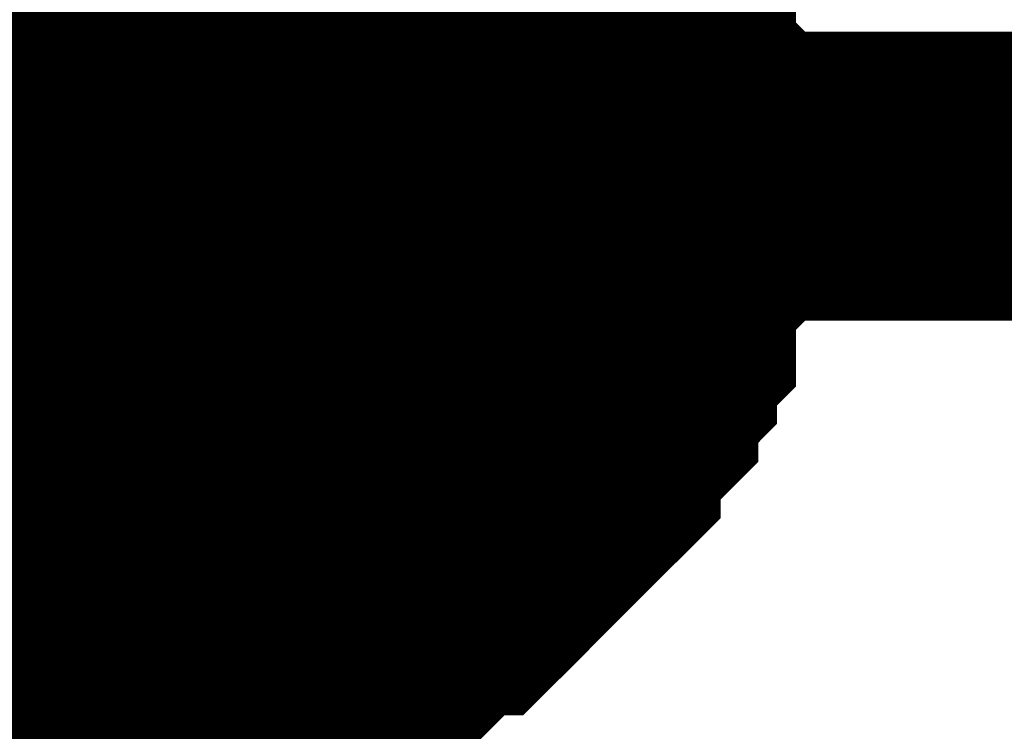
# Model space of a CAD drawing. Header units: inches. Extents: x 0 to 292, y 0 to 193.
# Tile 29 of 112: x 107.305 to 108.325, y 127.676 to 128.414. Entities that reach past the tile are written whole.
import ezdxf

# ---------------------------------------------------------------- set-up
doc = ezdxf.new("R2010")
doc.units = ezdxf.units.IN
doc.layers.add('Sheet', color=255, linetype='Continuous')

msp = doc.modelspace()

# ---------------------------------------------------------------- linework, layer by layer
at = {"layer": 'Sheet'}
msp.add_lwpolyline([(107.188, 128.27, 0.508, 0.508, 1), (107.696, 128.27, 0.508, 0.508, 1)], format="xyseb", close=True, dxfattribs=at)
for points in [[(107.8619, 128.5829, 0.2997, 0.2997, 0), (107.8814, 128.5634, 0.2997, 0.2997, 0), (107.8814, 128.5439, 0.2997, 0.2997, 0), (107.9009, 128.5244, 0.2997, 0.2997, 0), (107.9204, 128.5049, 0.2997, 0.2997, 0), (107.9204, 128.4854, 0.2997, 0.2997, 0), (107.9398, 128.4659, 0.2997, 0.2997, 0), (107.9398, 128.427, 0.2997, 0.2997, 0), (107.9593, 128.4075, 0.2997, 0.2997, 0), (107.9593, 128.388, 0.2997, 0.2997, 0), (107.9593, 128.349, 0.2997, 0.2997, 0), (107.9788, 128.3295, 0.2997, 0.2997, 0), (107.9788, 128.31, 0.2997, 0.2997, 0), (107.9788, 128.271, 0.2997, 0.2997, 0), (107.9788, 128.2515, 0.2997, 0.2997, 0)], [(107.8619, 128.5829, 0.2997, 0.2997, 0), (107.8814, 128.5634, 0.2997, 0.2997, 0), (107.8814, 128.5439, 0.2997, 0.2997, 0), (107.9009, 128.5244, 0.2997, 0.2997, 0), (107.9204, 128.5049, 0.2997, 0.2997, 0), (107.9204, 128.4854, 0.2997, 0.2997, 0), (107.9398, 128.4659, 0.2997, 0.2997, 0), (107.9398, 128.427, 0.2997, 0.2997, 0), (107.9593, 128.4075, 0.2997, 0.2997, 0), (107.9593, 128.388, 0.2997, 0.2997, 0), (107.9593, 128.349, 0.2997, 0.2997, 0), (107.9788, 128.3295, 0.2997, 0.2997, 0), (107.9788, 128.31, 0.2997, 0.2997, 0), (107.9788, 128.271, 0.2997, 0.2997, 0), (107.9788, 128.2515, 0.2997, 0.2997, 0)], [(107.8619, 128.5829, 0.2997, 0.2997, 0), (107.8814, 128.5634, 0.2997, 0.2997, 0), (107.8814, 128.5439, 0.2997, 0.2997, 0), (107.9009, 128.5244, 0.2997, 0.2997, 0), (107.9204, 128.5049, 0.2997, 0.2997, 0), (107.9204, 128.4854, 0.2997, 0.2997, 0), (107.9398, 128.4659, 0.2997, 0.2997, 0), (107.9398, 128.427, 0.2997, 0.2997, 0), (107.9593, 128.4075, 0.2997, 0.2997, 0), (107.9593, 128.388, 0.2997, 0.2997, 0), (107.9593, 128.349, 0.2997, 0.2997, 0), (107.9788, 128.3295, 0.2997, 0.2997, 0), (107.9788, 128.31, 0.2997, 0.2997, 0), (107.9788, 128.271, 0.2997, 0.2997, 0), (107.9788, 128.2515, 0.2997, 0.2997, 0)], [(107.8619, 128.5829, 0.2997, 0.2997, 0), (107.8814, 128.5634, 0.2997, 0.2997, 0), (107.8814, 128.5439, 0.2997, 0.2997, 0), (107.9009, 128.5244, 0.2997, 0.2997, 0), (107.9204, 128.5049, 0.2997, 0.2997, 0), (107.9204, 128.4854, 0.2997, 0.2997, 0), (107.9398, 128.4659, 0.2997, 0.2997, 0), (107.9398, 128.427, 0.2997, 0.2997, 0), (107.9593, 128.4075, 0.2997, 0.2997, 0), (107.9593, 128.388, 0.2997, 0.2997, 0), (107.9593, 128.349, 0.2997, 0.2997, 0), (107.9788, 128.3295, 0.2997, 0.2997, 0), (107.9788, 128.31, 0.2997, 0.2997, 0), (107.9788, 128.271, 0.2997, 0.2997, 0), (107.9788, 128.2515, 0.2997, 0.2997, 0)], [(107.8619, 128.5829, 0.2997, 0.2997, 0), (107.8814, 128.5634, 0.2997, 0.2997, 0), (107.8814, 128.5439, 0.2997, 0.2997, 0), (107.9009, 128.5244, 0.2997, 0.2997, 0), (107.9204, 128.5049, 0.2997, 0.2997, 0), (107.9204, 128.4854, 0.2997, 0.2997, 0), (107.9398, 128.4659, 0.2997, 0.2997, 0), (107.9398, 128.427, 0.2997, 0.2997, 0), (107.9593, 128.4075, 0.2997, 0.2997, 0), (107.9593, 128.388, 0.2997, 0.2997, 0), (107.9593, 128.349, 0.2997, 0.2997, 0), (107.9788, 128.3295, 0.2997, 0.2997, 0), (107.9788, 128.31, 0.2997, 0.2997, 0), (107.9788, 128.271, 0.2997, 0.2997, 0), (107.9788, 128.2515, 0.2997, 0.2997, 0)], [(107.9398, 128.4659, 0.0991, 0.0991, 0), (107.9398, 128.427, 0.0991, 0.0991, 0), (107.9593, 128.4075, 0.0991, 0.0991, 0), (107.9593, 128.388, 0.0991, 0.0991, 0), (107.9593, 128.349, 0.0991, 0.0991, 0), (107.9788, 128.3295, 0.0991, 0.0991, 0), (107.9788, 128.31, 0.0991, 0.0991, 0), (107.9788, 128.271, 0.0991, 0.0991, 0), (107.9788, 128.2515, 0.0991, 0.0991, 0)], [(107.9398, 128.4659, 0.0991, 0.0991, 0), (107.9398, 128.427, 0.0991, 0.0991, 0), (107.9593, 128.4075, 0.0991, 0.0991, 0), (107.9593, 128.388, 0.0991, 0.0991, 0), (107.9593, 128.349, 0.0991, 0.0991, 0), (107.9788, 128.3295, 0.0991, 0.0991, 0), (107.9788, 128.31, 0.0991, 0.0991, 0), (107.9788, 128.271, 0.0991, 0.0991, 0), (107.9788, 128.2515, 0.0991, 0.0991, 0)], [(107.9398, 128.4659, 0.0991, 0.0991, 0), (107.9398, 128.427, 0.0991, 0.0991, 0), (107.9593, 128.4075, 0.0991, 0.0991, 0), (107.9593, 128.388, 0.0991, 0.0991, 0), (107.9593, 128.349, 0.0991, 0.0991, 0), (107.9788, 128.3295, 0.0991, 0.0991, 0), (107.9788, 128.31, 0.0991, 0.0991, 0), (107.9788, 128.271, 0.0991, 0.0991, 0), (107.9788, 128.2515, 0.0991, 0.0991, 0)], [(107.9398, 128.4659, 0.0991, 0.0991, 0), (107.9398, 128.427, 0.0991, 0.0991, 0), (107.9593, 128.4075, 0.0991, 0.0991, 0), (107.9593, 128.388, 0.0991, 0.0991, 0), (107.9593, 128.349, 0.0991, 0.0991, 0), (107.9788, 128.3295, 0.0991, 0.0991, 0), (107.9788, 128.31, 0.0991, 0.0991, 0), (107.9788, 128.271, 0.0991, 0.0991, 0), (107.9788, 128.2515, 0.0991, 0.0991, 0)], [(107.9398, 128.4659, 0.0991, 0.0991, 0), (107.9398, 128.427, 0.0991, 0.0991, 0), (107.9593, 128.4075, 0.0991, 0.0991, 0), (107.9593, 128.388, 0.0991, 0.0991, 0), (107.9593, 128.349, 0.0991, 0.0991, 0), (107.9788, 128.3295, 0.0991, 0.0991, 0), (107.9788, 128.31, 0.0991, 0.0991, 0), (107.9788, 128.271, 0.0991, 0.0991, 0), (107.9788, 128.2515, 0.0991, 0.0991, 0)], [(105.933, 108.7019, 0.2997, 0.2997, 0), (102.387, 108.7019, 0.2997, 0.2997, 0), (102.387, 128.2515, 0.2997, 0.2997, 0), (107.4722, 128.2515, 0.2997, 0.2997, 0), (119.6496, 128.2515, 0.2997, 0.2997, 0), (133.3661, 128.2515, 0.2997, 0.2997, 0)], [(107.9788, 128.2515, 0.2997, 0.2997, 0), (107.9788, 128.232, 0.2997, 0.2997, 0), (107.9788, 128.1931, 0.2997, 0.2997, 0), (107.9788, 128.1736, 0.2997, 0.2997, 0), (107.9593, 128.1541, 0.2997, 0.2997, 0), (107.9593, 128.1346, 0.2997, 0.2997, 0), (107.9593, 128.0956, 0.2997, 0.2997, 0), (107.9398, 128.0761, 0.2997, 0.2997, 0), (107.9398, 128.0566, 0.2997, 0.2997, 0), (107.9204, 128.0371, 0.2997, 0.2997, 0), (107.9204, 128.0176, 0.2997, 0.2997, 0), (107.9009, 127.9982, 0.2997, 0.2997, 0), (107.8814, 127.9787, 0.2997, 0.2997, 0), (107.8814, 127.9592, 0.2997, 0.2997, 0), (107.8619, 127.9397, 0.2997, 0.2997, 0), (107.8424, 127.9202, 0.2997, 0.2997, 0), (107.8229, 127.9007, 0.2997, 0.2997, 0), (107.8034, 127.8812, 0.2997, 0.2997, 0), (107.784, 127.8617, 0.2997, 0.2997, 0), (107.7645, 127.8422, 0.2997, 0.2997, 0), (107.745, 127.8422, 0.2997, 0.2997, 0), (107.7255, 127.8227, 0.2997, 0.2997, 0), (107.706, 127.8032, 0.2997, 0.2997, 0), (107.6865, 127.8032, 0.2997, 0.2997, 0), (107.6671, 127.7837, 0.2997, 0.2997, 0), (107.6476, 127.7837, 0.2997, 0.2997, 0), (107.6281, 127.7643, 0.2997, 0.2997, 0), (107.5891, 127.7643, 0.2997, 0.2997, 0), (107.5696, 127.7643, 0.2997, 0.2997, 0), (107.5502, 127.7448, 0.2997, 0.2997, 0), (107.5307, 127.7448, 0.2997, 0.2997, 0), (107.4917, 127.7448, 0.2997, 0.2997, 0), (107.4722, 127.7448, 0.2997, 0.2997, 0)], [(107.4722, 125.7177, 0.2997, 0.2997, 0), (107.4722, 128.2515, 0.2997, 0.2997, 0)], [(107.9788, 128.2515, 0.2997, 0.2997, 0), (107.9788, 128.232, 0.2997, 0.2997, 0), (107.9788, 128.1931, 0.2997, 0.2997, 0), (107.9788, 128.1736, 0.2997, 0.2997, 0), (107.9593, 128.1541, 0.2997, 0.2997, 0), (107.9593, 128.1346, 0.2997, 0.2997, 0), (107.9593, 128.0956, 0.2997, 0.2997, 0), (107.9398, 128.0761, 0.2997, 0.2997, 0), (107.9398, 128.0566, 0.2997, 0.2997, 0), (107.9204, 128.0371, 0.2997, 0.2997, 0), (107.9204, 128.0176, 0.2997, 0.2997, 0), (107.9009, 127.9982, 0.2997, 0.2997, 0), (107.8814, 127.9787, 0.2997, 0.2997, 0), (107.8814, 127.9592, 0.2997, 0.2997, 0), (107.8619, 127.9397, 0.2997, 0.2997, 0), (107.8424, 127.9202, 0.2997, 0.2997, 0), (107.8229, 127.9007, 0.2997, 0.2997, 0), (107.8034, 127.8812, 0.2997, 0.2997, 0), (107.784, 127.8617, 0.2997, 0.2997, 0), (107.7645, 127.8422, 0.2997, 0.2997, 0), (107.745, 127.8422, 0.2997, 0.2997, 0), (107.7255, 127.8227, 0.2997, 0.2997, 0), (107.706, 127.8032, 0.2997, 0.2997, 0), (107.6865, 127.8032, 0.2997, 0.2997, 0), (107.6671, 127.7837, 0.2997, 0.2997, 0), (107.6476, 127.7837, 0.2997, 0.2997, 0), (107.6281, 127.7643, 0.2997, 0.2997, 0), (107.5891, 127.7643, 0.2997, 0.2997, 0), (107.5696, 127.7643, 0.2997, 0.2997, 0), (107.5502, 127.7448, 0.2997, 0.2997, 0), (107.5307, 127.7448, 0.2997, 0.2997, 0), (107.4917, 127.7448, 0.2997, 0.2997, 0), (107.4722, 127.7448, 0.2997, 0.2997, 0)], [(107.9788, 128.2515, 0.2997, 0.2997, 0), (107.9788, 128.232, 0.2997, 0.2997, 0), (107.9788, 128.1931, 0.2997, 0.2997, 0), (107.9788, 128.1736, 0.2997, 0.2997, 0), (107.9593, 128.1541, 0.2997, 0.2997, 0), (107.9593, 128.1346, 0.2997, 0.2997, 0), (107.9593, 128.0956, 0.2997, 0.2997, 0), (107.9398, 128.0761, 0.2997, 0.2997, 0), (107.9398, 128.0566, 0.2997, 0.2997, 0), (107.9204, 128.0371, 0.2997, 0.2997, 0), (107.9204, 128.0176, 0.2997, 0.2997, 0), (107.9009, 127.9982, 0.2997, 0.2997, 0), (107.8814, 127.9787, 0.2997, 0.2997, 0), (107.8814, 127.9592, 0.2997, 0.2997, 0), (107.8619, 127.9397, 0.2997, 0.2997, 0), (107.8424, 127.9202, 0.2997, 0.2997, 0), (107.8229, 127.9007, 0.2997, 0.2997, 0), (107.8034, 127.8812, 0.2997, 0.2997, 0), (107.784, 127.8617, 0.2997, 0.2997, 0), (107.7645, 127.8422, 0.2997, 0.2997, 0), (107.745, 127.8422, 0.2997, 0.2997, 0), (107.7255, 127.8227, 0.2997, 0.2997, 0), (107.706, 127.8032, 0.2997, 0.2997, 0), (107.6865, 127.8032, 0.2997, 0.2997, 0), (107.6671, 127.7837, 0.2997, 0.2997, 0), (107.6476, 127.7837, 0.2997, 0.2997, 0), (107.6281, 127.7643, 0.2997, 0.2997, 0), (107.5891, 127.7643, 0.2997, 0.2997, 0), (107.5696, 127.7643, 0.2997, 0.2997, 0), (107.5502, 127.7448, 0.2997, 0.2997, 0), (107.5307, 127.7448, 0.2997, 0.2997, 0), (107.4917, 127.7448, 0.2997, 0.2997, 0), (107.4722, 127.7448, 0.2997, 0.2997, 0)], [(107.9788, 128.2515, 0.2997, 0.2997, 0), (107.9788, 128.232, 0.2997, 0.2997, 0), (107.9788, 128.1931, 0.2997, 0.2997, 0), (107.9788, 128.1736, 0.2997, 0.2997, 0), (107.9593, 128.1541, 0.2997, 0.2997, 0), (107.9593, 128.1346, 0.2997, 0.2997, 0), (107.9593, 128.0956, 0.2997, 0.2997, 0), (107.9398, 128.0761, 0.2997, 0.2997, 0), (107.9398, 128.0566, 0.2997, 0.2997, 0), (107.9204, 128.0371, 0.2997, 0.2997, 0), (107.9204, 128.0176, 0.2997, 0.2997, 0), (107.9009, 127.9982, 0.2997, 0.2997, 0), (107.8814, 127.9787, 0.2997, 0.2997, 0), (107.8814, 127.9592, 0.2997, 0.2997, 0), (107.8619, 127.9397, 0.2997, 0.2997, 0), (107.8424, 127.9202, 0.2997, 0.2997, 0), (107.8229, 127.9007, 0.2997, 0.2997, 0), (107.8034, 127.8812, 0.2997, 0.2997, 0), (107.784, 127.8617, 0.2997, 0.2997, 0), (107.7645, 127.8422, 0.2997, 0.2997, 0), (107.745, 127.8422, 0.2997, 0.2997, 0), (107.7255, 127.8227, 0.2997, 0.2997, 0), (107.706, 127.8032, 0.2997, 0.2997, 0), (107.6865, 127.8032, 0.2997, 0.2997, 0), (107.6671, 127.7837, 0.2997, 0.2997, 0), (107.6476, 127.7837, 0.2997, 0.2997, 0), (107.6281, 127.7643, 0.2997, 0.2997, 0), (107.5891, 127.7643, 0.2997, 0.2997, 0), (107.5696, 127.7643, 0.2997, 0.2997, 0), (107.5502, 127.7448, 0.2997, 0.2997, 0), (107.5307, 127.7448, 0.2997, 0.2997, 0), (107.4917, 127.7448, 0.2997, 0.2997, 0), (107.4722, 127.7448, 0.2997, 0.2997, 0)], [(107.9788, 128.2515, 0.2997, 0.2997, 0), (107.9788, 128.232, 0.2997, 0.2997, 0), (107.9788, 128.1931, 0.2997, 0.2997, 0), (107.9788, 128.1736, 0.2997, 0.2997, 0), (107.9593, 128.1541, 0.2997, 0.2997, 0), (107.9593, 128.1346, 0.2997, 0.2997, 0), (107.9593, 128.0956, 0.2997, 0.2997, 0), (107.9398, 128.0761, 0.2997, 0.2997, 0), (107.9398, 128.0566, 0.2997, 0.2997, 0), (107.9204, 128.0371, 0.2997, 0.2997, 0), (107.9204, 128.0176, 0.2997, 0.2997, 0), (107.9009, 127.9982, 0.2997, 0.2997, 0), (107.8814, 127.9787, 0.2997, 0.2997, 0), (107.8814, 127.9592, 0.2997, 0.2997, 0), (107.8619, 127.9397, 0.2997, 0.2997, 0), (107.8424, 127.9202, 0.2997, 0.2997, 0), (107.8229, 127.9007, 0.2997, 0.2997, 0), (107.8034, 127.8812, 0.2997, 0.2997, 0), (107.784, 127.8617, 0.2997, 0.2997, 0), (107.7645, 127.8422, 0.2997, 0.2997, 0), (107.745, 127.8422, 0.2997, 0.2997, 0), (107.7255, 127.8227, 0.2997, 0.2997, 0), (107.706, 127.8032, 0.2997, 0.2997, 0), (107.6865, 127.8032, 0.2997, 0.2997, 0), (107.6671, 127.7837, 0.2997, 0.2997, 0), (107.6476, 127.7837, 0.2997, 0.2997, 0), (107.6281, 127.7643, 0.2997, 0.2997, 0), (107.5891, 127.7643, 0.2997, 0.2997, 0), (107.5696, 127.7643, 0.2997, 0.2997, 0), (107.5502, 127.7448, 0.2997, 0.2997, 0), (107.5307, 127.7448, 0.2997, 0.2997, 0), (107.4917, 127.7448, 0.2997, 0.2997, 0), (107.4722, 127.7448, 0.2997, 0.2997, 0)], [(107.9788, 128.2515, 0.2997, 0.2997, 0), (107.9788, 128.2515, 0.2997, 0.2997, 0), (107.9788, 128.2515, 0.2997, 0.2997, 0), (107.9788, 128.2515, 0.2997, 0.2997, 0), (107.9788, 128.2515, 0.2997, 0.2997, 0), (107.9788, 128.2515, 0.2997, 0.2997, 0), (107.9788, 128.2515, 0.2997, 0.2997, 0), (107.9788, 128.2515, 0.2997, 0.2997, 0), (107.9788, 128.2515, 0.2997, 0.2997, 0), (107.9788, 128.2515, 0.2997, 0.2997, 0), (107.9788, 128.2515, 0.2997, 0.2997, 0), (107.9788, 128.2515, 0.2997, 0.2997, 0), (107.9788, 128.2515, 0.2997, 0.2997, 0), (107.9788, 128.2515, 0.2997, 0.2997, 0), (107.9788, 128.2515, 0.2997, 0.2997, 0), (107.9788, 128.2515, 0.2997, 0.2997, 0), (107.9788, 128.2515, 0.2997, 0.2997, 0), (107.9788, 128.2515, 0.2997, 0.2997, 0), (107.9788, 128.2515, 0.2997, 0.2997, 0), (107.9788, 128.2515, 0.2997, 0.2997, 0), (107.9788, 128.2515, 0.2997, 0.2997, 0), (107.9788, 128.2515, 0.2997, 0.2997, 0), (107.9788, 128.2515, 0.2997, 0.2997, 0), (107.9788, 128.2515, 0.2997, 0.2997, 0), (107.9788, 128.2515, 0.2997, 0.2997, 0), (107.9788, 128.2515, 0.2997, 0.2997, 0), (107.9788, 128.2515, 0.2997, 0.2997, 0), (107.9788, 128.2515, 0.2997, 0.2997, 0), (107.9788, 128.2515, 0.2997, 0.2997, 0), (107.9788, 128.2515, 0.2997, 0.2997, 0), (107.9788, 128.2515, 0.2997, 0.2997, 0), (107.9788, 128.2515, 0.2997, 0.2997, 0), (107.9788, 128.2515, 0.2997, 0.2997, 0)], [(107.9788, 128.2515, 0.2997, 0.2997, 0), (107.9788, 128.2515, 0.2997, 0.2997, 0)], [(107.9788, 128.2515, 0.2997, 0.2997, 0), (107.9788, 128.2515, 0.2997, 0.2997, 0), (107.9788, 128.2515, 0.2997, 0.2997, 0), (107.9788, 128.2515, 0.2997, 0.2997, 0), (107.9788, 128.2515, 0.2997, 0.2997, 0), (107.9788, 128.2515, 0.2997, 0.2997, 0), (107.9788, 128.2515, 0.2997, 0.2997, 0), (107.9788, 128.2515, 0.2997, 0.2997, 0), (107.9788, 128.2515, 0.2997, 0.2997, 0), (107.9788, 128.2515, 0.2997, 0.2997, 0), (107.9788, 128.2515, 0.2997, 0.2997, 0), (107.9788, 128.2515, 0.2997, 0.2997, 0), (107.9788, 128.2515, 0.2997, 0.2997, 0), (107.9788, 128.2515, 0.2997, 0.2997, 0), (107.9788, 128.2515, 0.2997, 0.2997, 0), (107.9788, 128.2515, 0.2997, 0.2997, 0), (107.9788, 128.2515, 0.2997, 0.2997, 0), (107.9788, 128.2515, 0.2997, 0.2997, 0), (107.9788, 128.2515, 0.2997, 0.2997, 0), (107.9788, 128.2515, 0.2997, 0.2997, 0), (107.9788, 128.2515, 0.2997, 0.2997, 0), (107.9788, 128.2515, 0.2997, 0.2997, 0), (107.9788, 128.2515, 0.2997, 0.2997, 0), (107.9788, 128.2515, 0.2997, 0.2997, 0), (107.9788, 128.2515, 0.2997, 0.2997, 0), (107.9788, 128.2515, 0.2997, 0.2997, 0), (107.9788, 128.2515, 0.2997, 0.2997, 0), (107.9788, 128.2515, 0.2997, 0.2997, 0), (107.9788, 128.2515, 0.2997, 0.2997, 0), (107.9788, 128.2515, 0.2997, 0.2997, 0), (107.9788, 128.2515, 0.2997, 0.2997, 0), (107.9788, 128.2515, 0.2997, 0.2997, 0), (107.9788, 128.2515, 0.2997, 0.2997, 0)], [(107.9788, 128.2515, 0.2997, 0.2997, 0), (107.9788, 128.2515, 0.2997, 0.2997, 0)], [(107.9788, 128.2515, 0.2997, 0.2997, 0), (107.9788, 128.2515, 0.2997, 0.2997, 0), (107.9788, 128.2515, 0.2997, 0.2997, 0), (107.9788, 128.2515, 0.2997, 0.2997, 0), (107.9788, 128.2515, 0.2997, 0.2997, 0), (107.9788, 128.2515, 0.2997, 0.2997, 0), (107.9788, 128.2515, 0.2997, 0.2997, 0), (107.9788, 128.2515, 0.2997, 0.2997, 0), (107.9788, 128.2515, 0.2997, 0.2997, 0), (107.9788, 128.2515, 0.2997, 0.2997, 0), (107.9788, 128.2515, 0.2997, 0.2997, 0), (107.9788, 128.2515, 0.2997, 0.2997, 0), (107.9788, 128.2515, 0.2997, 0.2997, 0), (107.9788, 128.2515, 0.2997, 0.2997, 0), (107.9788, 128.2515, 0.2997, 0.2997, 0), (107.9788, 128.2515, 0.2997, 0.2997, 0), (107.9788, 128.2515, 0.2997, 0.2997, 0), (107.9788, 128.2515, 0.2997, 0.2997, 0), (107.9788, 128.2515, 0.2997, 0.2997, 0), (107.9788, 128.2515, 0.2997, 0.2997, 0), (107.9788, 128.2515, 0.2997, 0.2997, 0), (107.9788, 128.2515, 0.2997, 0.2997, 0), (107.9788, 128.2515, 0.2997, 0.2997, 0), (107.9788, 128.2515, 0.2997, 0.2997, 0), (107.9788, 128.2515, 0.2997, 0.2997, 0), (107.9788, 128.2515, 0.2997, 0.2997, 0), (107.9788, 128.2515, 0.2997, 0.2997, 0), (107.9788, 128.2515, 0.2997, 0.2997, 0), (107.9788, 128.2515, 0.2997, 0.2997, 0), (107.9788, 128.2515, 0.2997, 0.2997, 0), (107.9788, 128.2515, 0.2997, 0.2997, 0), (107.9788, 128.2515, 0.2997, 0.2997, 0), (107.9788, 128.2515, 0.2997, 0.2997, 0)], [(107.9788, 128.2515, 0.2997, 0.2997, 0), (107.9788, 128.2515, 0.2997, 0.2997, 0)], [(107.9788, 128.2515, 0.2997, 0.2997, 0), (107.9788, 128.2515, 0.2997, 0.2997, 0), (107.9788, 128.2515, 0.2997, 0.2997, 0), (107.9788, 128.2515, 0.2997, 0.2997, 0), (107.9788, 128.2515, 0.2997, 0.2997, 0), (107.9788, 128.2515, 0.2997, 0.2997, 0), (107.9788, 128.2515, 0.2997, 0.2997, 0), (107.9788, 128.2515, 0.2997, 0.2997, 0), (107.9788, 128.2515, 0.2997, 0.2997, 0), (107.9788, 128.2515, 0.2997, 0.2997, 0), (107.9788, 128.2515, 0.2997, 0.2997, 0), (107.9788, 128.2515, 0.2997, 0.2997, 0), (107.9788, 128.2515, 0.2997, 0.2997, 0), (107.9788, 128.2515, 0.2997, 0.2997, 0), (107.9788, 128.2515, 0.2997, 0.2997, 0), (107.9788, 128.2515, 0.2997, 0.2997, 0), (107.9788, 128.2515, 0.2997, 0.2997, 0), (107.9788, 128.2515, 0.2997, 0.2997, 0), (107.9788, 128.2515, 0.2997, 0.2997, 0), (107.9788, 128.2515, 0.2997, 0.2997, 0), (107.9788, 128.2515, 0.2997, 0.2997, 0), (107.9788, 128.2515, 0.2997, 0.2997, 0), (107.9788, 128.2515, 0.2997, 0.2997, 0), (107.9788, 128.2515, 0.2997, 0.2997, 0), (107.9788, 128.2515, 0.2997, 0.2997, 0), (107.9788, 128.2515, 0.2997, 0.2997, 0), (107.9788, 128.2515, 0.2997, 0.2997, 0), (107.9788, 128.2515, 0.2997, 0.2997, 0), (107.9788, 128.2515, 0.2997, 0.2997, 0), (107.9788, 128.2515, 0.2997, 0.2997, 0), (107.9788, 128.2515, 0.2997, 0.2997, 0), (107.9788, 128.2515, 0.2997, 0.2997, 0), (107.9788, 128.2515, 0.2997, 0.2997, 0)], [(107.9788, 128.2515, 0.2997, 0.2997, 0), (107.9788, 128.2515, 0.2997, 0.2997, 0)], [(107.9788, 128.2515, 0.2997, 0.2997, 0), (107.9788, 128.2515, 0.2997, 0.2997, 0), (107.9788, 128.2515, 0.2997, 0.2997, 0), (107.9788, 128.2515, 0.2997, 0.2997, 0), (107.9788, 128.2515, 0.2997, 0.2997, 0), (107.9788, 128.2515, 0.2997, 0.2997, 0), (107.9788, 128.2515, 0.2997, 0.2997, 0), (107.9788, 128.2515, 0.2997, 0.2997, 0), (107.9788, 128.2515, 0.2997, 0.2997, 0), (107.9788, 128.2515, 0.2997, 0.2997, 0), (107.9788, 128.2515, 0.2997, 0.2997, 0), (107.9788, 128.2515, 0.2997, 0.2997, 0), (107.9788, 128.2515, 0.2997, 0.2997, 0), (107.9788, 128.2515, 0.2997, 0.2997, 0), (107.9788, 128.2515, 0.2997, 0.2997, 0), (107.9788, 128.2515, 0.2997, 0.2997, 0), (107.9788, 128.2515, 0.2997, 0.2997, 0), (107.9788, 128.2515, 0.2997, 0.2997, 0), (107.9788, 128.2515, 0.2997, 0.2997, 0), (107.9788, 128.2515, 0.2997, 0.2997, 0), (107.9788, 128.2515, 0.2997, 0.2997, 0), (107.9788, 128.2515, 0.2997, 0.2997, 0), (107.9788, 128.2515, 0.2997, 0.2997, 0), (107.9788, 128.2515, 0.2997, 0.2997, 0), (107.9788, 128.2515, 0.2997, 0.2997, 0), (107.9788, 128.2515, 0.2997, 0.2997, 0), (107.9788, 128.2515, 0.2997, 0.2997, 0), (107.9788, 128.2515, 0.2997, 0.2997, 0), (107.9788, 128.2515, 0.2997, 0.2997, 0), (107.9788, 128.2515, 0.2997, 0.2997, 0), (107.9788, 128.2515, 0.2997, 0.2997, 0), (107.9788, 128.2515, 0.2997, 0.2997, 0), (107.9788, 128.2515, 0.2997, 0.2997, 0)], [(107.9788, 128.2515, 0.2997, 0.2997, 0), (107.9788, 128.2515, 0.2997, 0.2997, 0)], [(107.9788, 128.2515, 0.0991, 0.0991, 0), (107.9788, 128.232, 0.0991, 0.0991, 0), (107.9788, 128.1931, 0.0991, 0.0991, 0), (107.9788, 128.1736, 0.0991, 0.0991, 0), (107.9593, 128.1541, 0.0991, 0.0991, 0), (107.9593, 128.1346, 0.0991, 0.0991, 0), (107.9593, 128.0956, 0.0991, 0.0991, 0), (107.9398, 128.0761, 0.0991, 0.0991, 0), (107.9398, 128.0566, 0.0991, 0.0991, 0), (107.9204, 128.0371, 0.0991, 0.0991, 0), (107.9204, 128.0176, 0.0991, 0.0991, 0), (107.9009, 127.9982, 0.0991, 0.0991, 0), (107.8814, 127.9787, 0.0991, 0.0991, 0), (107.8814, 127.9592, 0.0991, 0.0991, 0), (107.8619, 127.9397, 0.0991, 0.0991, 0), (107.8424, 127.9202, 0.0991, 0.0991, 0), (107.8229, 127.9007, 0.0991, 0.0991, 0), (107.8034, 127.8812, 0.0991, 0.0991, 0), (107.784, 127.8617, 0.0991, 0.0991, 0), (107.7645, 127.8422, 0.0991, 0.0991, 0), (107.745, 127.8422, 0.0991, 0.0991, 0), (107.7255, 127.8227, 0.0991, 0.0991, 0), (107.706, 127.8032, 0.0991, 0.0991, 0), (107.6865, 127.8032, 0.0991, 0.0991, 0), (107.6671, 127.7837, 0.0991, 0.0991, 0), (107.6476, 127.7837, 0.0991, 0.0991, 0), (107.6281, 127.7643, 0.0991, 0.0991, 0), (107.5891, 127.7643, 0.0991, 0.0991, 0), (107.5696, 127.7643, 0.0991, 0.0991, 0), (107.5502, 127.7448, 0.0991, 0.0991, 0), (107.5307, 127.7448, 0.0991, 0.0991, 0), (107.4917, 127.7448, 0.0991, 0.0991, 0), (107.4722, 127.7448, 0.0991, 0.0991, 0)], [(107.9788, 128.2515, 0.0991, 0.0991, 0), (107.9788, 128.232, 0.0991, 0.0991, 0), (107.9788, 128.1931, 0.0991, 0.0991, 0), (107.9788, 128.1736, 0.0991, 0.0991, 0), (107.9593, 128.1541, 0.0991, 0.0991, 0), (107.9593, 128.1346, 0.0991, 0.0991, 0), (107.9593, 128.0956, 0.0991, 0.0991, 0), (107.9398, 128.0761, 0.0991, 0.0991, 0), (107.9398, 128.0566, 0.0991, 0.0991, 0), (107.9204, 128.0371, 0.0991, 0.0991, 0), (107.9204, 128.0176, 0.0991, 0.0991, 0), (107.9009, 127.9982, 0.0991, 0.0991, 0), (107.8814, 127.9787, 0.0991, 0.0991, 0), (107.8814, 127.9592, 0.0991, 0.0991, 0), (107.8619, 127.9397, 0.0991, 0.0991, 0), (107.8424, 127.9202, 0.0991, 0.0991, 0), (107.8229, 127.9007, 0.0991, 0.0991, 0), (107.8034, 127.8812, 0.0991, 0.0991, 0), (107.784, 127.8617, 0.0991, 0.0991, 0), (107.7645, 127.8422, 0.0991, 0.0991, 0), (107.745, 127.8422, 0.0991, 0.0991, 0), (107.7255, 127.8227, 0.0991, 0.0991, 0), (107.706, 127.8032, 0.0991, 0.0991, 0), (107.6865, 127.8032, 0.0991, 0.0991, 0), (107.6671, 127.7837, 0.0991, 0.0991, 0), (107.6476, 127.7837, 0.0991, 0.0991, 0), (107.6281, 127.7643, 0.0991, 0.0991, 0), (107.5891, 127.7643, 0.0991, 0.0991, 0), (107.5696, 127.7643, 0.0991, 0.0991, 0), (107.5502, 127.7448, 0.0991, 0.0991, 0), (107.5307, 127.7448, 0.0991, 0.0991, 0), (107.4917, 127.7448, 0.0991, 0.0991, 0), (107.4722, 127.7448, 0.0991, 0.0991, 0)], [(107.9788, 128.2515, 0.0991, 0.0991, 0), (107.9788, 128.232, 0.0991, 0.0991, 0), (107.9788, 128.1931, 0.0991, 0.0991, 0), (107.9788, 128.1736, 0.0991, 0.0991, 0), (107.9593, 128.1541, 0.0991, 0.0991, 0), (107.9593, 128.1346, 0.0991, 0.0991, 0), (107.9593, 128.0956, 0.0991, 0.0991, 0), (107.9398, 128.0761, 0.0991, 0.0991, 0), (107.9398, 128.0566, 0.0991, 0.0991, 0), (107.9204, 128.0371, 0.0991, 0.0991, 0), (107.9204, 128.0176, 0.0991, 0.0991, 0), (107.9009, 127.9982, 0.0991, 0.0991, 0), (107.8814, 127.9787, 0.0991, 0.0991, 0), (107.8814, 127.9592, 0.0991, 0.0991, 0), (107.8619, 127.9397, 0.0991, 0.0991, 0), (107.8424, 127.9202, 0.0991, 0.0991, 0), (107.8229, 127.9007, 0.0991, 0.0991, 0), (107.8034, 127.8812, 0.0991, 0.0991, 0), (107.784, 127.8617, 0.0991, 0.0991, 0), (107.7645, 127.8422, 0.0991, 0.0991, 0), (107.745, 127.8422, 0.0991, 0.0991, 0), (107.7255, 127.8227, 0.0991, 0.0991, 0), (107.706, 127.8032, 0.0991, 0.0991, 0), (107.6865, 127.8032, 0.0991, 0.0991, 0), (107.6671, 127.7837, 0.0991, 0.0991, 0), (107.6476, 127.7837, 0.0991, 0.0991, 0), (107.6281, 127.7643, 0.0991, 0.0991, 0), (107.5891, 127.7643, 0.0991, 0.0991, 0), (107.5696, 127.7643, 0.0991, 0.0991, 0), (107.5502, 127.7448, 0.0991, 0.0991, 0), (107.5307, 127.7448, 0.0991, 0.0991, 0), (107.4917, 127.7448, 0.0991, 0.0991, 0), (107.4722, 127.7448, 0.0991, 0.0991, 0)], [(107.9788, 128.2515, 0.0991, 0.0991, 0), (107.9788, 128.232, 0.0991, 0.0991, 0), (107.9788, 128.1931, 0.0991, 0.0991, 0), (107.9788, 128.1736, 0.0991, 0.0991, 0), (107.9593, 128.1541, 0.0991, 0.0991, 0), (107.9593, 128.1346, 0.0991, 0.0991, 0), (107.9593, 128.0956, 0.0991, 0.0991, 0), (107.9398, 128.0761, 0.0991, 0.0991, 0), (107.9398, 128.0566, 0.0991, 0.0991, 0), (107.9204, 128.0371, 0.0991, 0.0991, 0), (107.9204, 128.0176, 0.0991, 0.0991, 0), (107.9009, 127.9982, 0.0991, 0.0991, 0), (107.8814, 127.9787, 0.0991, 0.0991, 0), (107.8814, 127.9592, 0.0991, 0.0991, 0), (107.8619, 127.9397, 0.0991, 0.0991, 0), (107.8424, 127.9202, 0.0991, 0.0991, 0), (107.8229, 127.9007, 0.0991, 0.0991, 0), (107.8034, 127.8812, 0.0991, 0.0991, 0), (107.784, 127.8617, 0.0991, 0.0991, 0), (107.7645, 127.8422, 0.0991, 0.0991, 0), (107.745, 127.8422, 0.0991, 0.0991, 0), (107.7255, 127.8227, 0.0991, 0.0991, 0), (107.706, 127.8032, 0.0991, 0.0991, 0), (107.6865, 127.8032, 0.0991, 0.0991, 0), (107.6671, 127.7837, 0.0991, 0.0991, 0), (107.6476, 127.7837, 0.0991, 0.0991, 0), (107.6281, 127.7643, 0.0991, 0.0991, 0), (107.5891, 127.7643, 0.0991, 0.0991, 0), (107.5696, 127.7643, 0.0991, 0.0991, 0), (107.5502, 127.7448, 0.0991, 0.0991, 0), (107.5307, 127.7448, 0.0991, 0.0991, 0), (107.4917, 127.7448, 0.0991, 0.0991, 0), (107.4722, 127.7448, 0.0991, 0.0991, 0)], [(107.9788, 128.2515, 0.0991, 0.0991, 0), (107.9788, 128.232, 0.0991, 0.0991, 0), (107.9788, 128.1931, 0.0991, 0.0991, 0), (107.9788, 128.1736, 0.0991, 0.0991, 0), (107.9593, 128.1541, 0.0991, 0.0991, 0), (107.9593, 128.1346, 0.0991, 0.0991, 0), (107.9593, 128.0956, 0.0991, 0.0991, 0), (107.9398, 128.0761, 0.0991, 0.0991, 0), (107.9398, 128.0566, 0.0991, 0.0991, 0), (107.9204, 128.0371, 0.0991, 0.0991, 0), (107.9204, 128.0176, 0.0991, 0.0991, 0), (107.9009, 127.9982, 0.0991, 0.0991, 0), (107.8814, 127.9787, 0.0991, 0.0991, 0), (107.8814, 127.9592, 0.0991, 0.0991, 0), (107.8619, 127.9397, 0.0991, 0.0991, 0), (107.8424, 127.9202, 0.0991, 0.0991, 0), (107.8229, 127.9007, 0.0991, 0.0991, 0), (107.8034, 127.8812, 0.0991, 0.0991, 0), (107.784, 127.8617, 0.0991, 0.0991, 0), (107.7645, 127.8422, 0.0991, 0.0991, 0), (107.745, 127.8422, 0.0991, 0.0991, 0), (107.7255, 127.8227, 0.0991, 0.0991, 0), (107.706, 127.8032, 0.0991, 0.0991, 0), (107.6865, 127.8032, 0.0991, 0.0991, 0), (107.6671, 127.7837, 0.0991, 0.0991, 0), (107.6476, 127.7837, 0.0991, 0.0991, 0), (107.6281, 127.7643, 0.0991, 0.0991, 0), (107.5891, 127.7643, 0.0991, 0.0991, 0), (107.5696, 127.7643, 0.0991, 0.0991, 0), (107.5502, 127.7448, 0.0991, 0.0991, 0), (107.5307, 127.7448, 0.0991, 0.0991, 0), (107.4917, 127.7448, 0.0991, 0.0991, 0), (107.4722, 127.7448, 0.0991, 0.0991, 0)], [(107.9788, 128.2515, 0.0991, 0.0991, 0), (107.9788, 128.2515, 0.0991, 0.0991, 0), (107.9788, 128.2515, 0.0991, 0.0991, 0), (107.9788, 128.2515, 0.0991, 0.0991, 0), (107.9788, 128.2515, 0.0991, 0.0991, 0), (107.9788, 128.2515, 0.0991, 0.0991, 0), (107.9788, 128.2515, 0.0991, 0.0991, 0), (107.9788, 128.2515, 0.0991, 0.0991, 0), (107.9788, 128.2515, 0.0991, 0.0991, 0), (107.9788, 128.2515, 0.0991, 0.0991, 0), (107.9788, 128.2515, 0.0991, 0.0991, 0), (107.9788, 128.2515, 0.0991, 0.0991, 0), (107.9788, 128.2515, 0.0991, 0.0991, 0), (107.9788, 128.2515, 0.0991, 0.0991, 0), (107.9788, 128.2515, 0.0991, 0.0991, 0), (107.9788, 128.2515, 0.0991, 0.0991, 0), (107.9788, 128.2515, 0.0991, 0.0991, 0), (107.9788, 128.2515, 0.0991, 0.0991, 0), (107.9788, 128.2515, 0.0991, 0.0991, 0), (107.9788, 128.2515, 0.0991, 0.0991, 0), (107.9788, 128.2515, 0.0991, 0.0991, 0), (107.9788, 128.2515, 0.0991, 0.0991, 0), (107.9788, 128.2515, 0.0991, 0.0991, 0), (107.9788, 128.2515, 0.0991, 0.0991, 0), (107.9788, 128.2515, 0.0991, 0.0991, 0), (107.9788, 128.2515, 0.0991, 0.0991, 0), (107.9788, 128.2515, 0.0991, 0.0991, 0), (107.9788, 128.2515, 0.0991, 0.0991, 0), (107.9788, 128.2515, 0.0991, 0.0991, 0), (107.9788, 128.2515, 0.0991, 0.0991, 0), (107.9788, 128.2515, 0.0991, 0.0991, 0), (107.9788, 128.2515, 0.0991, 0.0991, 0), (107.9788, 128.2515, 0.0991, 0.0991, 0)], [(107.9788, 128.2515, 0.0991, 0.0991, 0), (107.9788, 128.2515, 0.0991, 0.0991, 0)], [(107.9788, 128.2515, 0.0991, 0.0991, 0), (107.9788, 128.2515, 0.0991, 0.0991, 0), (107.9788, 128.2515, 0.0991, 0.0991, 0), (107.9788, 128.2515, 0.0991, 0.0991, 0), (107.9788, 128.2515, 0.0991, 0.0991, 0), (107.9788, 128.2515, 0.0991, 0.0991, 0), (107.9788, 128.2515, 0.0991, 0.0991, 0), (107.9788, 128.2515, 0.0991, 0.0991, 0), (107.9788, 128.2515, 0.0991, 0.0991, 0), (107.9788, 128.2515, 0.0991, 0.0991, 0), (107.9788, 128.2515, 0.0991, 0.0991, 0), (107.9788, 128.2515, 0.0991, 0.0991, 0), (107.9788, 128.2515, 0.0991, 0.0991, 0), (107.9788, 128.2515, 0.0991, 0.0991, 0), (107.9788, 128.2515, 0.0991, 0.0991, 0), (107.9788, 128.2515, 0.0991, 0.0991, 0), (107.9788, 128.2515, 0.0991, 0.0991, 0), (107.9788, 128.2515, 0.0991, 0.0991, 0), (107.9788, 128.2515, 0.0991, 0.0991, 0), (107.9788, 128.2515, 0.0991, 0.0991, 0), (107.9788, 128.2515, 0.0991, 0.0991, 0), (107.9788, 128.2515, 0.0991, 0.0991, 0), (107.9788, 128.2515, 0.0991, 0.0991, 0), (107.9788, 128.2515, 0.0991, 0.0991, 0), (107.9788, 128.2515, 0.0991, 0.0991, 0), (107.9788, 128.2515, 0.0991, 0.0991, 0), (107.9788, 128.2515, 0.0991, 0.0991, 0), (107.9788, 128.2515, 0.0991, 0.0991, 0), (107.9788, 128.2515, 0.0991, 0.0991, 0), (107.9788, 128.2515, 0.0991, 0.0991, 0), (107.9788, 128.2515, 0.0991, 0.0991, 0), (107.9788, 128.2515, 0.0991, 0.0991, 0), (107.9788, 128.2515, 0.0991, 0.0991, 0)], [(107.9788, 128.2515, 0.0991, 0.0991, 0), (107.9788, 128.2515, 0.0991, 0.0991, 0)], [(107.9788, 128.2515, 0.0991, 0.0991, 0), (107.9788, 128.2515, 0.0991, 0.0991, 0), (107.9788, 128.2515, 0.0991, 0.0991, 0), (107.9788, 128.2515, 0.0991, 0.0991, 0), (107.9788, 128.2515, 0.0991, 0.0991, 0), (107.9788, 128.2515, 0.0991, 0.0991, 0), (107.9788, 128.2515, 0.0991, 0.0991, 0), (107.9788, 128.2515, 0.0991, 0.0991, 0), (107.9788, 128.2515, 0.0991, 0.0991, 0), (107.9788, 128.2515, 0.0991, 0.0991, 0), (107.9788, 128.2515, 0.0991, 0.0991, 0), (107.9788, 128.2515, 0.0991, 0.0991, 0), (107.9788, 128.2515, 0.0991, 0.0991, 0), (107.9788, 128.2515, 0.0991, 0.0991, 0), (107.9788, 128.2515, 0.0991, 0.0991, 0), (107.9788, 128.2515, 0.0991, 0.0991, 0), (107.9788, 128.2515, 0.0991, 0.0991, 0), (107.9788, 128.2515, 0.0991, 0.0991, 0), (107.9788, 128.2515, 0.0991, 0.0991, 0), (107.9788, 128.2515, 0.0991, 0.0991, 0), (107.9788, 128.2515, 0.0991, 0.0991, 0), (107.9788, 128.2515, 0.0991, 0.0991, 0), (107.9788, 128.2515, 0.0991, 0.0991, 0), (107.9788, 128.2515, 0.0991, 0.0991, 0), (107.9788, 128.2515, 0.0991, 0.0991, 0), (107.9788, 128.2515, 0.0991, 0.0991, 0), (107.9788, 128.2515, 0.0991, 0.0991, 0), (107.9788, 128.2515, 0.0991, 0.0991, 0), (107.9788, 128.2515, 0.0991, 0.0991, 0), (107.9788, 128.2515, 0.0991, 0.0991, 0), (107.9788, 128.2515, 0.0991, 0.0991, 0), (107.9788, 128.2515, 0.0991, 0.0991, 0), (107.9788, 128.2515, 0.0991, 0.0991, 0)], [(107.9788, 128.2515, 0.0991, 0.0991, 0), (107.9788, 128.2515, 0.0991, 0.0991, 0)], [(107.9788, 128.2515, 0.0991, 0.0991, 0), (107.9788, 128.2515, 0.0991, 0.0991, 0), (107.9788, 128.2515, 0.0991, 0.0991, 0), (107.9788, 128.2515, 0.0991, 0.0991, 0), (107.9788, 128.2515, 0.0991, 0.0991, 0), (107.9788, 128.2515, 0.0991, 0.0991, 0), (107.9788, 128.2515, 0.0991, 0.0991, 0), (107.9788, 128.2515, 0.0991, 0.0991, 0), (107.9788, 128.2515, 0.0991, 0.0991, 0), (107.9788, 128.2515, 0.0991, 0.0991, 0), (107.9788, 128.2515, 0.0991, 0.0991, 0), (107.9788, 128.2515, 0.0991, 0.0991, 0), (107.9788, 128.2515, 0.0991, 0.0991, 0), (107.9788, 128.2515, 0.0991, 0.0991, 0), (107.9788, 128.2515, 0.0991, 0.0991, 0), (107.9788, 128.2515, 0.0991, 0.0991, 0), (107.9788, 128.2515, 0.0991, 0.0991, 0), (107.9788, 128.2515, 0.0991, 0.0991, 0), (107.9788, 128.2515, 0.0991, 0.0991, 0), (107.9788, 128.2515, 0.0991, 0.0991, 0), (107.9788, 128.2515, 0.0991, 0.0991, 0), (107.9788, 128.2515, 0.0991, 0.0991, 0), (107.9788, 128.2515, 0.0991, 0.0991, 0), (107.9788, 128.2515, 0.0991, 0.0991, 0), (107.9788, 128.2515, 0.0991, 0.0991, 0), (107.9788, 128.2515, 0.0991, 0.0991, 0), (107.9788, 128.2515, 0.0991, 0.0991, 0), (107.9788, 128.2515, 0.0991, 0.0991, 0), (107.9788, 128.2515, 0.0991, 0.0991, 0), (107.9788, 128.2515, 0.0991, 0.0991, 0), (107.9788, 128.2515, 0.0991, 0.0991, 0), (107.9788, 128.2515, 0.0991, 0.0991, 0), (107.9788, 128.2515, 0.0991, 0.0991, 0)], [(107.9788, 128.2515, 0.0991, 0.0991, 0), (107.9788, 128.2515, 0.0991, 0.0991, 0)], [(107.9788, 128.2515, 0.0991, 0.0991, 0), (107.9788, 128.2515, 0.0991, 0.0991, 0), (107.9788, 128.2515, 0.0991, 0.0991, 0), (107.9788, 128.2515, 0.0991, 0.0991, 0), (107.9788, 128.2515, 0.0991, 0.0991, 0), (107.9788, 128.2515, 0.0991, 0.0991, 0), (107.9788, 128.2515, 0.0991, 0.0991, 0), (107.9788, 128.2515, 0.0991, 0.0991, 0), (107.9788, 128.2515, 0.0991, 0.0991, 0), (107.9788, 128.2515, 0.0991, 0.0991, 0), (107.9788, 128.2515, 0.0991, 0.0991, 0), (107.9788, 128.2515, 0.0991, 0.0991, 0), (107.9788, 128.2515, 0.0991, 0.0991, 0), (107.9788, 128.2515, 0.0991, 0.0991, 0), (107.9788, 128.2515, 0.0991, 0.0991, 0), (107.9788, 128.2515, 0.0991, 0.0991, 0), (107.9788, 128.2515, 0.0991, 0.0991, 0), (107.9788, 128.2515, 0.0991, 0.0991, 0), (107.9788, 128.2515, 0.0991, 0.0991, 0), (107.9788, 128.2515, 0.0991, 0.0991, 0), (107.9788, 128.2515, 0.0991, 0.0991, 0), (107.9788, 128.2515, 0.0991, 0.0991, 0), (107.9788, 128.2515, 0.0991, 0.0991, 0), (107.9788, 128.2515, 0.0991, 0.0991, 0), (107.9788, 128.2515, 0.0991, 0.0991, 0), (107.9788, 128.2515, 0.0991, 0.0991, 0), (107.9788, 128.2515, 0.0991, 0.0991, 0), (107.9788, 128.2515, 0.0991, 0.0991, 0), (107.9788, 128.2515, 0.0991, 0.0991, 0), (107.9788, 128.2515, 0.0991, 0.0991, 0), (107.9788, 128.2515, 0.0991, 0.0991, 0), (107.9788, 128.2515, 0.0991, 0.0991, 0), (107.9788, 128.2515, 0.0991, 0.0991, 0)], [(107.9788, 128.2515, 0.0991, 0.0991, 0), (107.9788, 128.2515, 0.0991, 0.0991, 0)], [(107.4722, 127.7448, 0.2997, 0.2997, 0), (107.4527, 127.7448, 0.2997, 0.2997, 0), (107.4138, 127.7448, 0.2997, 0.2997, 0), (107.3943, 127.7448, 0.2997, 0.2997, 0), (107.3748, 127.7643, 0.2997, 0.2997, 0), (107.3358, 127.7643, 0.2997, 0.2997, 0), (107.3164, 127.7643, 0.2997, 0.2997, 0), (107.2969, 127.7837, 0.2997, 0.2997, 0), (107.2774, 127.7837, 0.2997, 0.2997, 0), (107.2384, 127.8032, 0.2997, 0.2997, 0), (107.2189, 127.8032, 0.2997, 0.2997, 0), (107.1995, 127.8227, 0.2997, 0.2997, 0), (107.18, 127.8422, 0.2997, 0.2997, 0), (107.1605, 127.8422, 0.2997, 0.2997, 0), (107.141, 127.8617, 0.2997, 0.2997, 0)], [(107.4722, 127.7448, 0.2997, 0.2997, 0), (107.4527, 127.7448, 0.2997, 0.2997, 0), (107.4138, 127.7448, 0.2997, 0.2997, 0), (107.3943, 127.7448, 0.2997, 0.2997, 0), (107.3748, 127.7643, 0.2997, 0.2997, 0), (107.3358, 127.7643, 0.2997, 0.2997, 0), (107.3164, 127.7643, 0.2997, 0.2997, 0), (107.2969, 127.7837, 0.2997, 0.2997, 0), (107.2774, 127.7837, 0.2997, 0.2997, 0), (107.2384, 127.8032, 0.2997, 0.2997, 0), (107.2189, 127.8032, 0.2997, 0.2997, 0), (107.1995, 127.8227, 0.2997, 0.2997, 0), (107.18, 127.8422, 0.2997, 0.2997, 0), (107.1605, 127.8422, 0.2997, 0.2997, 0), (107.141, 127.8617, 0.2997, 0.2997, 0)], [(107.4722, 127.7448, 0.2997, 0.2997, 0), (107.4527, 127.7448, 0.2997, 0.2997, 0), (107.4138, 127.7448, 0.2997, 0.2997, 0), (107.3943, 127.7448, 0.2997, 0.2997, 0), (107.3748, 127.7643, 0.2997, 0.2997, 0), (107.3358, 127.7643, 0.2997, 0.2997, 0), (107.3164, 127.7643, 0.2997, 0.2997, 0), (107.2969, 127.7837, 0.2997, 0.2997, 0), (107.2774, 127.7837, 0.2997, 0.2997, 0), (107.2384, 127.8032, 0.2997, 0.2997, 0), (107.2189, 127.8032, 0.2997, 0.2997, 0), (107.1995, 127.8227, 0.2997, 0.2997, 0), (107.18, 127.8422, 0.2997, 0.2997, 0), (107.1605, 127.8422, 0.2997, 0.2997, 0), (107.141, 127.8617, 0.2997, 0.2997, 0)], [(107.4722, 127.7448, 0.2997, 0.2997, 0), (107.4527, 127.7448, 0.2997, 0.2997, 0), (107.4138, 127.7448, 0.2997, 0.2997, 0), (107.3943, 127.7448, 0.2997, 0.2997, 0), (107.3748, 127.7643, 0.2997, 0.2997, 0), (107.3358, 127.7643, 0.2997, 0.2997, 0), (107.3164, 127.7643, 0.2997, 0.2997, 0), (107.2969, 127.7837, 0.2997, 0.2997, 0), (107.2774, 127.7837, 0.2997, 0.2997, 0), (107.2384, 127.8032, 0.2997, 0.2997, 0), (107.2189, 127.8032, 0.2997, 0.2997, 0), (107.1995, 127.8227, 0.2997, 0.2997, 0), (107.18, 127.8422, 0.2997, 0.2997, 0), (107.1605, 127.8422, 0.2997, 0.2997, 0), (107.141, 127.8617, 0.2997, 0.2997, 0)], [(107.4722, 127.7448, 0.2997, 0.2997, 0), (107.4527, 127.7448, 0.2997, 0.2997, 0), (107.4138, 127.7448, 0.2997, 0.2997, 0), (107.3943, 127.7448, 0.2997, 0.2997, 0), (107.3748, 127.7643, 0.2997, 0.2997, 0), (107.3358, 127.7643, 0.2997, 0.2997, 0), (107.3164, 127.7643, 0.2997, 0.2997, 0), (107.2969, 127.7837, 0.2997, 0.2997, 0), (107.2774, 127.7837, 0.2997, 0.2997, 0), (107.2384, 127.8032, 0.2997, 0.2997, 0), (107.2189, 127.8032, 0.2997, 0.2997, 0), (107.1995, 127.8227, 0.2997, 0.2997, 0), (107.18, 127.8422, 0.2997, 0.2997, 0), (107.1605, 127.8422, 0.2997, 0.2997, 0), (107.141, 127.8617, 0.2997, 0.2997, 0)], [(107.4722, 127.7448, 0.0991, 0.0991, 0), (107.4527, 127.7448, 0.0991, 0.0991, 0), (107.4138, 127.7448, 0.0991, 0.0991, 0), (107.3943, 127.7448, 0.0991, 0.0991, 0), (107.3748, 127.7643, 0.0991, 0.0991, 0), (107.3358, 127.7643, 0.0991, 0.0991, 0), (107.3164, 127.7643, 0.0991, 0.0991, 0), (107.2969, 127.7837, 0.0991, 0.0991, 0), (107.2774, 127.7837, 0.0991, 0.0991, 0), (107.2384, 127.8032, 0.0991, 0.0991, 0)], [(107.4722, 127.7448, 0.0991, 0.0991, 0), (107.4527, 127.7448, 0.0991, 0.0991, 0), (107.4138, 127.7448, 0.0991, 0.0991, 0), (107.3943, 127.7448, 0.0991, 0.0991, 0), (107.3748, 127.7643, 0.0991, 0.0991, 0), (107.3358, 127.7643, 0.0991, 0.0991, 0), (107.3164, 127.7643, 0.0991, 0.0991, 0), (107.2969, 127.7837, 0.0991, 0.0991, 0), (107.2774, 127.7837, 0.0991, 0.0991, 0), (107.2384, 127.8032, 0.0991, 0.0991, 0)], [(107.4722, 127.7448, 0.0991, 0.0991, 0), (107.4527, 127.7448, 0.0991, 0.0991, 0), (107.4138, 127.7448, 0.0991, 0.0991, 0), (107.3943, 127.7448, 0.0991, 0.0991, 0), (107.3748, 127.7643, 0.0991, 0.0991, 0), (107.3358, 127.7643, 0.0991, 0.0991, 0), (107.3164, 127.7643, 0.0991, 0.0991, 0), (107.2969, 127.7837, 0.0991, 0.0991, 0), (107.2774, 127.7837, 0.0991, 0.0991, 0), (107.2384, 127.8032, 0.0991, 0.0991, 0)], [(107.4722, 127.7448, 0.0991, 0.0991, 0), (107.4527, 127.7448, 0.0991, 0.0991, 0), (107.4138, 127.7448, 0.0991, 0.0991, 0), (107.3943, 127.7448, 0.0991, 0.0991, 0), (107.3748, 127.7643, 0.0991, 0.0991, 0), (107.3358, 127.7643, 0.0991, 0.0991, 0), (107.3164, 127.7643, 0.0991, 0.0991, 0), (107.2969, 127.7837, 0.0991, 0.0991, 0), (107.2774, 127.7837, 0.0991, 0.0991, 0), (107.2384, 127.8032, 0.0991, 0.0991, 0)], [(107.4722, 127.7448, 0.0991, 0.0991, 0), (107.4527, 127.7448, 0.0991, 0.0991, 0), (107.4138, 127.7448, 0.0991, 0.0991, 0), (107.3943, 127.7448, 0.0991, 0.0991, 0), (107.3748, 127.7643, 0.0991, 0.0991, 0), (107.3358, 127.7643, 0.0991, 0.0991, 0), (107.3164, 127.7643, 0.0991, 0.0991, 0), (107.2969, 127.7837, 0.0991, 0.0991, 0), (107.2774, 127.7837, 0.0991, 0.0991, 0), (107.2384, 127.8032, 0.0991, 0.0991, 0)]]:
    msp.add_lwpolyline(points, format="xyseb", dxfattribs=at)

doc.saveas('drawing.dxf')
